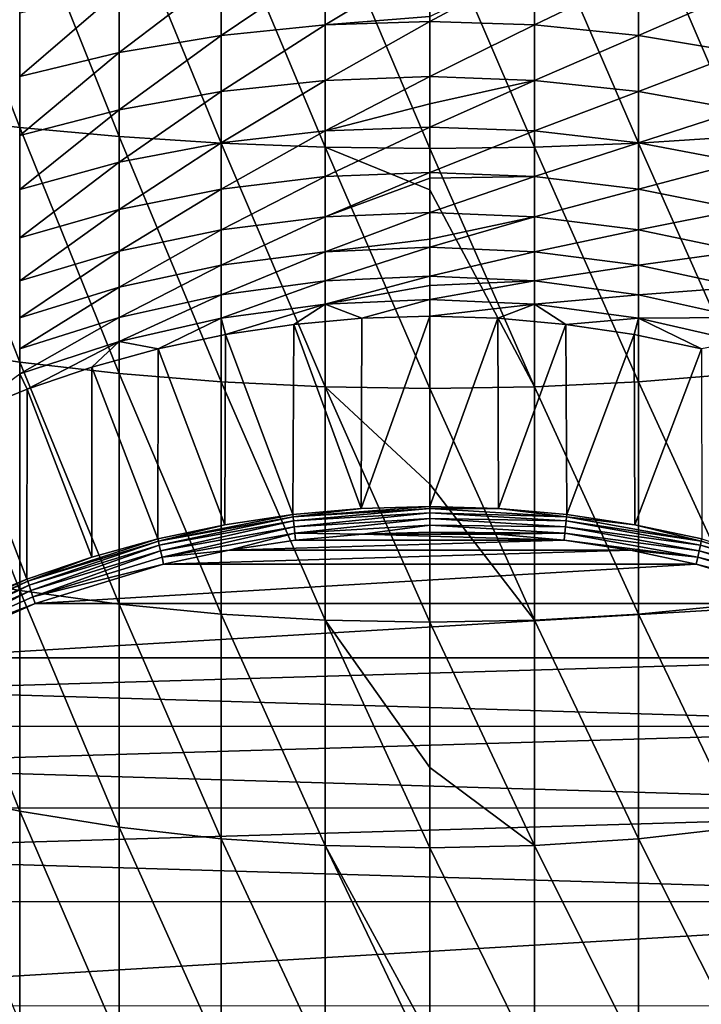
# Model space of a CAD drawing. Header units: metres. Extents: x -25 to 70, y -235 to 25.
# Tile 7 of 89: x -5.51 to 3.65, y -211.61 to -198.4. Entities that reach past the tile are written whole.
import ezdxf

# ---------------------------------------------------------------- set-up
doc = ezdxf.new("R2010")
doc.units = ezdxf.units.M
doc.layers.add('solid_10481012', color=7, linetype='CONTINUOUS')

msp = doc.modelspace()

# ---------------------------------------------------------------- linework, layer by layer
at = {"layer": 'solid_10481012'}
for points in [[(-5.508961, -199.843552, 358.175507), (-5.508951, -196.626053, 358.953369), (-6.797469, -196.513153, 358.395782)], [(-6.79746, -199.68927, 357.62793), (-5.508961, -199.843552, 358.175507), (-6.797469, -196.513153, 358.395782)], [(-5.508961, -199.843552, 358.175507), (-4.173346, -199.964905, 358.606171), (-5.508951, -196.626053, 358.953369)], [(-4.173346, -199.964905, 358.606171), (-4.173345, -196.714859, 359.391968), (-5.508951, -196.626053, 358.953369)], [(-4.173346, -199.964905, 358.606171), (-2.802148, -200.052353, 358.916595), (-4.173345, -196.714859, 359.391968)], [(-2.802148, -200.052353, 358.916595), (-2.802157, -196.778854, 359.708069), (-4.173345, -196.714859, 359.391968)], [(-1.407055, -200.105164, 359.104034), (-1.407063, -196.81749, 359.898865), (-2.802157, -196.778854, 359.708069)], [(-2.802148, -200.052353, 358.916595), (-1.407055, -200.105164, 359.104034), (-2.802157, -196.778854, 359.708069)], [(-1.407063, -196.81749, 359.898865), (0, -200.122864, 359.16684), (0, -196.830429, 359.962799)], [(-1.407055, -200.105164, 359.104034), (0, -200.122864, 359.16684), (-1.407063, -196.81749, 359.898865)], [(1.407055, -200.105164, 359.104034), (1.407063, -196.81749, 359.898865), (0, -196.830429, 359.962799)], [(0, -200.122864, 359.16684), (1.407055, -200.105164, 359.104034), (0, -196.830429, 359.962799)], [(1.407055, -200.105164, 359.104034), (2.802148, -200.052353, 358.916595), (1.407063, -196.81749, 359.898865)], [(2.802148, -200.052353, 358.916595), (2.802157, -196.778854, 359.708069), (1.407063, -196.81749, 359.898865)], [(2.802148, -200.052353, 358.916595), (4.173346, -199.964905, 358.606171), (2.802157, -196.778854, 359.708069)], [(4.173346, -199.964905, 358.606171), (4.173345, -196.714859, 359.391968), (2.802157, -196.778854, 359.708069)], [(-1.406984, -198.466293, 325.947906), (-1.406994, -197.663406, 326.713013), (0, -197.62001, 326.66391)], [(-1.406984, -198.466293, 325.947906), (0, -197.62001, 326.66391), (0, -198.350647, 325.97226)], [(-2.802068, -198.606125, 326.084045), (-2.802079, -197.792618, 326.859161), (-1.406994, -197.663406, 326.713013)], [(-1.406984, -198.466293, 325.947906), (-2.802068, -198.606125, 326.084045), (-1.406994, -197.663406, 326.713013)], [(0, -198.419327, 325.902191), (0, -198.350647, 325.97226), (1.406994, -197.663406, 326.713013)], [(1.406984, -198.466293, 325.947906), (0, -198.419327, 325.902191), (1.406994, -197.663406, 326.713013)], [(1.406984, -198.466293, 325.947906), (1.406994, -197.663406, 326.713013), (2.802079, -197.792618, 326.859161)], [(-4.17336, -198.837128, 326.30896), (-4.173358, -198.006149, 327.100739), (-2.802079, -197.792618, 326.859161)], [(-2.802068, -198.606125, 326.084045), (-4.17336, -198.837128, 326.30896), (-2.802079, -197.792618, 326.859161)], [(2.802068, -198.606125, 326.084045), (1.406984, -198.466293, 325.947906), (2.802079, -197.792618, 326.859161)], [(2.802068, -198.606125, 326.084045), (2.802079, -197.792618, 326.859161), (4.173358, -198.006149, 327.100739)], [(-5.509047, -199.157394, 326.620789), (-5.509034, -198.302246, 327.435699), (-4.173358, -198.006149, 327.100739)], [(-4.17336, -198.837128, 326.30896), (-5.509047, -199.157394, 326.620789), (-4.173358, -198.006149, 327.100739)], [(4.17336, -198.837128, 326.30896), (2.802068, -198.606125, 326.084045), (4.173358, -198.006149, 327.100739)], [(-1.406984, -198.466293, 325.947906), (0, -198.350647, 325.97226), (0, -198.419327, 325.902191)], [(-1.406974, -199.209717, 325.124908), (-1.406984, -198.466293, 325.947906), (0, -198.419327, 325.902191)], [(-1.406974, -199.209717, 325.124908), (0, -198.419327, 325.902191), (0, -199.159409, 325.082794)], [(0, -199.159409, 325.082794), (0, -198.419327, 325.902191), (1.406984, -198.466293, 325.947906)], [(-2.802057, -199.359375, 325.250244), (-2.802068, -198.606125, 326.084045), (-1.406984, -198.466293, 325.947906)], [(-1.406974, -199.209717, 325.124908), (-2.802057, -199.359375, 325.250244), (-1.406984, -198.466293, 325.947906)], [(1.406974, -199.209717, 325.124908), (0, -199.159409, 325.082794), (1.406984, -198.466293, 325.947906)], [(1.406974, -199.209717, 325.124908), (1.406984, -198.466293, 325.947906), (2.802068, -198.606125, 326.084045)], [(-4.173362, -199.606537, 325.457245), (-4.17336, -198.837128, 326.30896), (-2.802068, -198.606125, 326.084045)], [(-2.802057, -199.359375, 325.250244), (-4.173362, -199.606537, 325.457245), (-2.802068, -198.606125, 326.084045)], [(2.802057, -199.359375, 325.250244), (1.406974, -199.209717, 325.124908), (2.802068, -198.606125, 326.084045)], [(2.802057, -199.359375, 325.250244), (2.802068, -198.606125, 326.084045), (4.17336, -198.837128, 326.30896)], [(-5.509058, -199.949203, 325.744202), (-5.509047, -199.157394, 326.620789), (-4.17336, -198.837128, 326.30896)], [(-4.173362, -199.606537, 325.457245), (-5.509058, -199.949203, 325.744202), (-4.17336, -198.837128, 326.30896)], [(4.173362, -199.606537, 325.457245), (2.802057, -199.359375, 325.250244), (4.17336, -198.837128, 326.30896)], [(-2.802047, -200.048141, 324.362427), (-2.802057, -199.359375, 325.250244), (-1.406974, -199.209717, 325.124908)], [(-1.406965, -199.889481, 324.248596), (-2.802047, -200.048141, 324.362427), (-1.406974, -199.209717, 325.124908)], [(-1.406965, -199.889481, 324.248596), (-1.406974, -199.209717, 325.124908), (0, -199.159409, 325.082794)], [(-1.406965, -199.889481, 324.248596), (0, -199.159409, 325.082794), (0, -199.522797, 324.631134)], [(0, -199.522797, 324.631134), (0, -199.159409, 325.082794), (1.406974, -199.209717, 325.124908)], [(0, -199.836136, 324.210358), (0, -199.522797, 324.631134), (1.406974, -199.209717, 325.124908)], [(1.406965, -199.889481, 324.248596), (0, -199.836136, 324.210358), (1.406974, -199.209717, 325.124908)], [(1.406965, -199.889481, 324.248596), (1.406974, -199.209717, 325.124908), (2.802057, -199.359375, 325.250244)], [(-4.173364, -200.310089, 324.550323), (-4.173362, -199.606537, 325.457245), (-2.802057, -199.359375, 325.250244)], [(-2.802047, -200.048141, 324.362427), (-4.173364, -200.310089, 324.550323), (-2.802057, -199.359375, 325.250244)], [(2.802047, -200.048141, 324.362427), (1.406965, -199.889481, 324.248596), (2.802057, -199.359375, 325.250244)], [(2.802047, -200.048141, 324.362427), (2.802057, -199.359375, 325.250244), (4.173362, -199.606537, 325.457245)], [(-5.509069, -200.673218, 324.810822), (-5.509058, -199.949203, 325.744202), (-4.173362, -199.606537, 325.457245)], [(-4.173364, -200.310089, 324.550323), (-5.509069, -200.673218, 324.810822), (-4.173362, -199.606537, 325.457245)], [(-1.406965, -199.889481, 324.248596), (0, -199.522797, 324.631134), (0, -199.836136, 324.210358)], [(4.173364, -200.310089, 324.550323), (2.802047, -200.048141, 324.362427), (4.173362, -199.606537, 325.457245)], [(-5.508972, -202.993835, 357.159149), (-5.508961, -199.843552, 358.175507), (-6.79746, -199.68927, 357.62793)], [(-6.797451, -202.799026, 356.624634), (-5.508972, -202.993835, 357.159149), (-6.79746, -199.68927, 357.62793)], [(-5.508972, -202.993835, 357.159149), (-4.173348, -203.147049, 357.579468), (-5.508961, -199.843552, 358.175507)], [(-4.173348, -203.147049, 357.579468), (-4.173346, -199.964905, 358.606171), (-5.508961, -199.843552, 358.175507)], [(-1.406957, -200.501785, 323.323914), (-1.406965, -199.889481, 324.248596), (0, -199.836136, 324.210358)], [(-1.406957, -200.501785, 323.323914), (0, -199.836136, 324.210358), (0, -200.445709, 323.289703)], [(0, -200.445709, 323.289703), (0, -199.836136, 324.210358), (1.406965, -199.889481, 324.248596)], [(-4.173348, -203.147049, 357.579468), (-2.802138, -203.257477, 357.882446), (-4.173346, -199.964905, 358.606171)], [(-2.802138, -203.257477, 357.882446), (-2.802148, -200.052353, 358.916595), (-4.173346, -199.964905, 358.606171)], [(-2.802037, -200.668564, 323.425568), (-2.802047, -200.048141, 324.362427), (-1.406965, -199.889481, 324.248596)], [(-1.406957, -200.501785, 323.323914), (-2.802037, -200.668564, 323.425568), (-1.406965, -199.889481, 324.248596)], [(1.406957, -200.501785, 323.323914), (0, -200.445709, 323.289703), (1.406965, -199.889481, 324.248596)], [(1.406957, -200.501785, 323.323914), (1.406965, -199.889481, 324.248596), (2.802047, -200.048141, 324.362427)], [(4.173348, -203.147049, 357.579468), (4.173346, -199.964905, 358.606171), (2.802148, -200.052353, 358.916595)], [(-4.173366, -200.943817, 323.593353), (-4.173364, -200.310089, 324.550323), (-2.802047, -200.048141, 324.362427)], [(-2.802037, -200.668564, 323.425568), (-4.173366, -200.943817, 323.593353), (-2.802047, -200.048141, 324.362427)], [(-1.407045, -203.324173, 358.06546), (-1.407055, -200.105164, 359.104034), (-2.802148, -200.052353, 358.916595)], [(-2.802138, -203.257477, 357.882446), (-1.407045, -203.324173, 358.06546), (-2.802148, -200.052353, 358.916595)], [(-1.407055, -200.105164, 359.104034), (0, -200.680466, 359.005859), (0, -200.122864, 359.16684)], [(-1.407055, -200.105164, 359.104034), (0, -203.346542, 358.126801), (0, -200.680466, 359.005859)], [(-1.407045, -203.324173, 358.06546), (0, -203.346542, 358.126801), (-1.407055, -200.105164, 359.104034)], [(1.407045, -203.324173, 358.06546), (1.407055, -200.105164, 359.104034), (0, -200.122864, 359.16684)], [(0, -200.680466, 359.005859), (1.407045, -203.324173, 358.06546), (0, -200.122864, 359.16684)], [(2.802037, -200.668564, 323.425568), (1.406957, -200.501785, 323.323914), (2.802047, -200.048141, 324.362427)], [(1.407045, -203.324173, 358.06546), (2.802138, -203.257477, 357.882446), (1.407055, -200.105164, 359.104034)], [(2.802138, -203.257477, 357.882446), (2.802148, -200.052353, 358.916595), (1.407055, -200.105164, 359.104034)], [(2.802037, -200.668564, 323.425568), (2.802047, -200.048141, 324.362427), (4.173364, -200.310089, 324.550323)], [(2.802138, -203.257477, 357.882446), (4.173348, -203.147049, 357.579468), (2.802148, -200.052353, 358.916595)], [(-5.509079, -201.325378, 323.825897), (-5.509069, -200.673218, 324.810822), (-4.173364, -200.310089, 324.550323)], [(-4.173366, -200.943817, 323.593353), (-5.509079, -201.325378, 323.825897), (-4.173364, -200.310089, 324.550323)], [(4.173366, -200.943817, 323.593353), (2.802037, -200.668564, 323.425568), (4.173364, -200.310089, 324.550323)], [(-2.80203, -201.217163, 322.444885), (-2.802037, -200.668564, 323.425568), (-1.406957, -200.501785, 323.323914)], [(-1.40695, -201.043213, 322.355988), (-2.80203, -201.217163, 322.444885), (-1.406957, -200.501785, 323.323914)], [(-1.40695, -201.043213, 322.355988), (-1.406957, -200.501785, 323.323914), (0, -200.445709, 323.289703)], [(-1.40695, -201.043213, 322.355988), (0, -200.445709, 323.289703), (0, -200.52475, 323.158508)], [(-1.40695, -201.043213, 322.355988), (0, -200.52475, 323.158508), (0, -200.984695, 322.32605)], [(0, -200.52475, 323.158508), (0, -200.445709, 323.289703), (1.406957, -200.501785, 323.323914)], [(0, -200.984695, 322.32605), (0, -200.52475, 323.158508), (1.406957, -200.501785, 323.323914)], [(1.40695, -201.043213, 322.355988), (0, -200.984695, 322.32605), (1.406957, -200.501785, 323.323914)], [(1.40695, -201.043213, 322.355988), (1.406957, -200.501785, 323.323914), (2.802037, -200.668564, 323.425568)], [(-4.173367, -201.504181, 322.591614), (-4.173366, -200.943817, 323.593353), (-2.802037, -200.668564, 323.425568)], [(-2.80203, -201.217163, 322.444885), (-4.173367, -201.504181, 322.591614), (-2.802037, -200.668564, 323.425568)], [(2.80203, -201.217163, 322.444885), (1.40695, -201.043213, 322.355988), (2.802037, -200.668564, 323.425568)], [(2.80203, -201.217163, 322.444885), (2.802037, -200.668564, 323.425568), (4.173366, -200.943817, 323.593353)], [(0, -200.680466, 359.005859), (0, -203.346542, 358.126801), (1.407045, -203.324173, 358.06546)], [(-5.509088, -201.902023, 322.794952), (-5.509079, -201.325378, 323.825897), (-4.173366, -200.943817, 323.593353)], [(-4.173367, -201.504181, 322.591614), (-5.509088, -201.902023, 322.794952), (-4.173366, -200.943817, 323.593353)], [(-2.802023, -201.690857, 321.425934), (-2.80203, -201.217163, 322.444885), (-1.40695, -201.043213, 322.355988)], [(-1.406944, -201.510712, 321.35025), (-2.802023, -201.690857, 321.425934), (-1.40695, -201.043213, 322.355988)], [(-1.406944, -201.510712, 321.35025), (-1.40695, -201.043213, 322.355988), (0, -200.984695, 322.32605)], [(-1.406944, -201.510712, 321.35025), (0, -200.984695, 322.32605), (0, -201.341904, 321.575836)], [(0, -201.341904, 321.575836), (0, -200.984695, 322.32605), (1.40695, -201.043213, 322.355988)], [(0, -201.450089, 321.324799), (0, -201.341904, 321.575836), (1.40695, -201.043213, 322.355988)], [(1.406944, -201.510712, 321.35025), (0, -201.450089, 321.324799), (1.40695, -201.043213, 322.355988)], [(1.406944, -201.510712, 321.35025), (1.40695, -201.043213, 322.355988), (2.80203, -201.217163, 322.444885)], [(4.173367, -201.504181, 322.591614), (2.80203, -201.217163, 322.444885), (4.173366, -200.943817, 323.593353)], [(-4.173368, -201.988037, 321.550751), (-4.173367, -201.504181, 322.591614), (-2.80203, -201.217163, 322.444885)], [(-2.802023, -201.690857, 321.425934), (-4.173368, -201.988037, 321.550751), (-2.80203, -201.217163, 322.444885)], [(2.802023, -201.690857, 321.425934), (1.406944, -201.510712, 321.35025), (2.80203, -201.217163, 322.444885)], [(2.802023, -201.690857, 321.425934), (2.80203, -201.217163, 322.444885), (4.173367, -201.504181, 322.591614)], [(-1.406944, -201.510712, 321.35025), (0, -201.341904, 321.575836), (0, -201.450089, 321.324799)], [(-1.40694, -201.901642, 320.312378), (-1.406944, -201.510712, 321.35025), (0, -201.450089, 321.324799)], [(-1.40694, -201.901642, 320.312378), (0, -201.450089, 321.324799), (0, -201.839279, 320.291534)], [(0, -201.839279, 320.291534), (0, -201.450089, 321.324799), (1.406944, -201.510712, 321.35025)], [(-5.509095, -202.399948, 321.723755), (-5.509088, -201.902023, 322.794952), (-4.173367, -201.504181, 322.591614)], [(-4.173368, -201.988037, 321.550751), (-5.509095, -202.399948, 321.723755), (-4.173367, -201.504181, 322.591614)], [(-2.802018, -202.086975, 320.374359), (-2.802023, -201.690857, 321.425934), (-1.406944, -201.510712, 321.35025)], [(-1.40694, -201.901642, 320.312378), (-2.802018, -202.086975, 320.374359), (-1.406944, -201.510712, 321.35025)], [(1.40694, -201.901642, 320.312378), (0, -201.839279, 320.291534), (1.406944, -201.510712, 321.35025)], [(1.40694, -201.901642, 320.312378), (1.406944, -201.510712, 321.35025), (2.802023, -201.690857, 321.425934)], [(4.173368, -201.988037, 321.550751), (2.802023, -201.690857, 321.425934), (4.173367, -201.504181, 322.591614)], [(-4.173369, -202.39267, 320.476624), (-4.173368, -201.988037, 321.550751), (-2.802023, -201.690857, 321.425934)], [(-2.802018, -202.086975, 320.374359), (-4.173369, -202.39267, 320.476624), (-2.802023, -201.690857, 321.425934)], [(2.802018, -202.086975, 320.374359), (1.40694, -201.901642, 320.312378), (2.802023, -201.690857, 321.425934)], [(2.802018, -202.086975, 320.374359), (2.802023, -201.690857, 321.425934), (4.173368, -201.988037, 321.550751)], [(-1.406937, -202.213852, 319.248169), (-1.40694, -201.901642, 320.312378), (0, -201.839279, 320.291534)], [(-1.406937, -202.213852, 319.248169), (0, -201.839279, 320.291534), (0, -201.962311, 319.906219)], [(0, -201.962311, 319.906219), (0, -201.839279, 320.291534), (1.40694, -201.901642, 320.312378)], [(-5.5091, -202.81633, 320.618317), (-5.509095, -202.399948, 321.723755), (-4.173368, -201.988037, 321.550751)], [(-4.173369, -202.39267, 320.476624), (-5.5091, -202.81633, 320.618317), (-4.173368, -201.988037, 321.550751)], [(-2.802015, -202.40332, 319.296112), (-2.802018, -202.086975, 320.374359), (-1.40694, -201.901642, 320.312378)], [(-1.406937, -202.213852, 319.248169), (-2.802015, -202.40332, 319.296112), (-1.40694, -201.901642, 320.312378)], [(-1.406937, -202.213852, 319.248169), (0, -201.962311, 319.906219), (0, -202.150085, 319.232025)], [(0, -202.150085, 319.232025), (0, -201.962311, 319.906219), (1.40694, -201.901642, 320.312378)], [(1.406937, -202.213852, 319.248169), (0, -202.150085, 319.232025), (1.40694, -201.901642, 320.312378)], [(1.406937, -202.213852, 319.248169), (1.40694, -201.901642, 320.312378), (2.802018, -202.086975, 320.374359)], [(4.173369, -202.39267, 320.476624), (2.802018, -202.086975, 320.374359), (4.173368, -201.988037, 321.550751)], [(-4.173369, -202.71579, 319.375214), (-4.173369, -202.39267, 320.476624), (-2.802018, -202.086975, 320.374359)], [(-2.802015, -202.40332, 319.296112), (-4.173369, -202.71579, 319.375214), (-2.802018, -202.086975, 320.374359)], [(2.802015, -202.40332, 319.296112), (1.406937, -202.213852, 319.248169), (2.802018, -202.086975, 320.374359)], [(2.802015, -202.40332, 319.296112), (2.802018, -202.086975, 320.374359), (4.173369, -202.39267, 320.476624)], [(-2.743027, -202.623459, 318.217438), (-2.802015, -202.40332, 319.296112), (-1.406937, -202.213852, 319.248169)], [(-1.82847, -202.486343, 318.193268), (-2.743027, -202.623459, 318.217438), (-1.406937, -202.213852, 319.248169)], [(-0.911841, -202.40419, 318.178772), (-1.82847, -202.486343, 318.193268), (-1.406937, -202.213852, 319.248169)], [(-0.911841, -202.40419, 318.178772), (-1.406937, -202.213852, 319.248169), (0, -202.150085, 319.232025)], [(-0.911841, -202.40419, 318.178772), (0, -202.150085, 319.232025), (0, -202.376953, 318.173981)], [(0, -202.376953, 318.173981), (0, -202.150085, 319.232025), (1.406937, -202.213852, 319.248169)], [(0.911841, -202.40419, 318.178772), (0, -202.376953, 318.173981), (1.406937, -202.213852, 319.248169)], [(1.82847, -202.486343, 318.193268), (0.911841, -202.40419, 318.178772), (1.406937, -202.213852, 319.248169)], [(1.82847, -202.486343, 318.193268), (1.406937, -202.213852, 319.248169), (2.802015, -202.40332, 319.296112)], [(-5.509103, -203.148849, 319.484833), (-5.5091, -202.81633, 320.618317), (-4.173369, -202.39267, 320.476624)], [(-4.173369, -202.71579, 319.375214), (-5.509103, -203.148849, 319.484833), (-4.173369, -202.39267, 320.476624)], [(-0.921226, -204.957062, 303.702148), (-0.911841, -202.40419, 318.178772), (0, -202.376953, 318.173981)], [(-0.921226, -204.957062, 303.702148), (0, -202.376953, 318.173981), (0, -204.929581, 303.697296)], [(0, -204.929581, 303.697296), (0, -202.376953, 318.173981), (0.911841, -202.40419, 318.178772)], [(4.173369, -202.71579, 319.375214), (2.802015, -202.40332, 319.296112), (4.173369, -202.39267, 320.476624)], [(-3.648605, -202.814713, 318.25116), (-4.173369, -202.71579, 319.375214), (-2.802015, -202.40332, 319.296112)], [(-2.743027, -202.623459, 318.217438), (-3.648605, -202.814713, 318.25116), (-2.802015, -202.40332, 319.296112)], [(-1.839654, -205.039337, 303.716675), (-2.743027, -202.623459, 318.217438), (-1.82847, -202.486343, 318.193268)], [(-0.921226, -204.957062, 303.702148), (-1.839654, -205.039337, 303.716675), (-1.82847, -202.486343, 318.193268)], [(-0.921226, -204.957062, 303.702148), (-1.82847, -202.486343, 318.193268), (-0.911841, -202.40419, 318.178772)], [(0.921237, -204.957062, 303.702148), (0, -204.929581, 303.697296), (0.911841, -202.40419, 318.178772)], [(0.921237, -204.957062, 303.702148), (0.911841, -202.40419, 318.178772), (1.82847, -202.486343, 318.193268)], [(1.839806, -205.039352, 303.716675), (0.921237, -204.957062, 303.702148), (1.82847, -202.486343, 318.193268)], [(2.743027, -202.623459, 318.217438), (1.82847, -202.486343, 318.193268), (2.802015, -202.40332, 319.296112)], [(1.839806, -205.039352, 303.716675), (1.82847, -202.486343, 318.193268), (2.743027, -202.623459, 318.217438)], [(3.648605, -202.814713, 318.25116), (2.743027, -202.623459, 318.217438), (2.802015, -202.40332, 319.296112)], [(3.648605, -202.814713, 318.25116), (2.802015, -202.40332, 319.296112), (4.173369, -202.71579, 319.375214)], [(-2.75134, -205.176056, 303.740784), (-3.648605, -202.814713, 318.25116), (-2.743027, -202.623459, 318.217438)], [(-1.839654, -205.039337, 303.716675), (-2.75134, -205.176056, 303.740784), (-2.743027, -202.623459, 318.217438)], [(2.751183, -205.176025, 303.740753), (1.839806, -205.039352, 303.716675), (2.743027, -202.623459, 318.217438)], [(2.751183, -205.176025, 303.740753), (2.743027, -202.623459, 318.217438), (3.648605, -202.814713, 318.25116)], [(-5.409656, -203.354095, 318.346283), (-5.509103, -203.148849, 319.484833), (-4.173369, -202.71579, 319.375214)], [(-4.538899, -203.058716, 318.294189), (-5.409656, -203.354095, 318.346283), (-4.173369, -202.71579, 319.375214)], [(-3.648605, -202.814713, 318.25116), (-4.538899, -203.058716, 318.294189), (-4.173369, -202.71579, 319.375214)], [(-5.508984, -206.059265, 355.909943), (-5.508972, -202.993835, 357.159149), (-6.797451, -202.799026, 356.624634)], [(-6.797441, -205.825027, 355.391541), (-5.508984, -206.059265, 355.909943), (-6.797451, -202.799026, 356.624634)], [(-3.652653, -205.36676, 303.774384), (-4.538899, -203.058716, 318.294189), (-3.648605, -202.814713, 318.25116)], [(-2.75134, -205.176056, 303.740784), (-3.652653, -205.36676, 303.774384), (-3.648605, -202.814713, 318.25116)], [(3.651933, -205.366592, 303.774353), (2.751183, -205.176025, 303.740753), (3.648605, -202.814713, 318.25116)], [(-5.508984, -206.059265, 355.909943), (-4.17335, -206.243469, 356.317596), (-5.508972, -202.993835, 357.159149)], [(-4.17335, -206.243469, 356.317596), (-4.173348, -203.147049, 357.579468), (-5.508972, -202.993835, 357.159149)], [(-5.409656, -203.354095, 318.346283), (-6.257815, -203.699738, 318.407227), (-5.509103, -203.148849, 319.484833)], [(-4.540333, -205.610733, 303.817413), (-5.409656, -203.354095, 318.346283), (-4.538899, -203.058716, 318.294189)], [(-3.652653, -205.36676, 303.774384), (-4.540333, -205.610733, 303.817413), (-4.538899, -203.058716, 318.294189)], [(-4.17335, -206.243469, 356.317596), (-2.802127, -206.376251, 356.61145), (-4.173348, -203.147049, 357.579468)], [(-2.802127, -206.376251, 356.61145), (-2.802138, -203.257477, 357.882446), (-4.173348, -203.147049, 357.579468)], [(4.17335, -206.243469, 356.317596), (4.173348, -203.147049, 357.579468), (2.802138, -203.257477, 357.882446)], [(-1.407036, -206.456482, 356.789032), (-1.407045, -203.324173, 358.06546), (-2.802138, -203.257477, 357.882446)], [(-2.802127, -206.376251, 356.61145), (-1.407036, -206.456482, 356.789032), (-2.802138, -203.257477, 357.882446)], [(2.802127, -206.376251, 356.61145), (2.802138, -203.257477, 357.882446), (1.407045, -203.324173, 358.06546)], [(2.802127, -206.376251, 356.61145), (4.17335, -206.243469, 356.317596), (2.802138, -203.257477, 357.882446)], [(-5.411255, -205.906906, 303.869629), (-6.257815, -203.699738, 318.407227), (-5.409656, -203.354095, 318.346283)], [(-4.540333, -205.610733, 303.817413), (-5.411255, -205.906906, 303.869629), (-5.409656, -203.354095, 318.346283)], [(-1.407045, -203.324173, 358.06546), (0, -204.629562, 357.636993), (0, -203.346542, 358.126801)], [(-1.407045, -203.324173, 358.06546), (0, -206.483383, 356.848572), (0, -204.629562, 357.636993)], [(-1.407036, -206.456482, 356.789032), (0, -206.483383, 356.848572), (-1.407045, -203.324173, 358.06546)], [(1.407036, -206.456482, 356.789032), (1.407045, -203.324173, 358.06546), (0, -203.346542, 358.126801)], [(0, -204.629562, 357.636993), (1.407036, -206.456482, 356.789032), (0, -203.346542, 358.126801)], [(1.407036, -206.456482, 356.789032), (2.802127, -206.376251, 356.61145), (1.407045, -203.324173, 358.06546)], [(-5.411255, -205.906906, 303.869629), (-6.262378, -206.254288, 303.930878), (-6.257815, -203.699738, 318.407227)], [(0, -204.629562, 357.636993), (0, -206.483383, 356.848572), (1.407036, -206.456482, 356.789032)], [(-1.835143, -205.069321, 303.628082), (-1.839654, -205.039337, 303.716675), (-0.921226, -204.957062, 303.702148)], [(-1.835143, -205.069321, 303.628082), (-0.921226, -204.957062, 303.702148), (0, -204.929581, 303.697296)], [(-1.835143, -205.069321, 303.628082), (0, -204.929581, 303.697296), (0, -204.960007, 303.608826)], [(-1.835143, -205.069321, 303.628082), (0, -204.960007, 303.608826), (-1.830014, -205.125504, 303.552948)], [(-1.830014, -205.125504, 303.552948), (0, -204.960007, 303.608826), (0, -205.016495, 303.533722)], [(-1.830014, -205.125504, 303.552948), (0, -205.016495, 303.533722), (-1.822018, -205.201965, 303.498932)], [(-1.822018, -205.201965, 303.498932), (0, -205.016495, 303.533722), (0, -205.09343, 303.479797)], [(0, -204.960007, 303.608826), (0, -204.929581, 303.697296), (0.921237, -204.957062, 303.702148)], [(0, -204.960007, 303.608826), (0.921237, -204.957062, 303.702148), (1.835139, -205.069321, 303.628082)], [(0, -204.960007, 303.608826), (1.835139, -205.069321, 303.628082), (0, -205.016495, 303.533722)], [(0, -205.016495, 303.533722), (1.83001, -205.125488, 303.552948), (0, -205.09343, 303.479797)], [(1.835139, -205.069321, 303.628082), (1.83001, -205.125488, 303.552948), (0, -205.016495, 303.533722)], [(1.835139, -205.069321, 303.628082), (0.921237, -204.957062, 303.702148), (1.839806, -205.039352, 303.716675)], [(-3.643547, -205.395462, 303.685608), (-2.75134, -205.176056, 303.740784), (-1.839654, -205.039337, 303.716675)], [(-3.643547, -205.395462, 303.685608), (-1.839654, -205.039337, 303.716675), (-1.835143, -205.069321, 303.628082)], [(-3.643547, -205.395462, 303.685608), (-1.835143, -205.069321, 303.628082), (-3.633362, -205.450729, 303.610291)], [(-1.835143, -205.069321, 303.628082), (-1.830014, -205.125504, 303.552948), (-3.633362, -205.450729, 303.610291)], [(-3.633362, -205.450729, 303.610291), (-1.830014, -205.125504, 303.552948), (-3.617481, -205.525757, 303.55603)], [(-1.830014, -205.125504, 303.552948), (-1.822018, -205.201965, 303.498932), (-3.617481, -205.525757, 303.55603)], [(-1.822018, -205.201965, 303.498932), (0, -205.09343, 303.479797), (-1.811938, -205.291214, 303.471344)], [(-1.811938, -205.291214, 303.471344), (0, -205.09343, 303.479797), (0, -205.183273, 303.452332)], [(0, -205.09343, 303.479797), (1.822012, -205.20195, 303.498932), (0, -205.183273, 303.452332)], [(1.83001, -205.125488, 303.552948), (1.822012, -205.20195, 303.498932), (0, -205.09343, 303.479797)], [(1.83001, -205.125488, 303.552948), (3.633923, -205.450867, 303.610321), (1.822012, -205.20195, 303.498932)], [(1.835139, -205.069321, 303.628082), (3.644107, -205.395599, 303.685608), (1.83001, -205.125488, 303.552948)], [(3.644107, -205.395599, 303.685608), (3.633923, -205.450867, 303.610321), (1.83001, -205.125488, 303.552948)], [(1.835139, -205.069321, 303.628082), (1.839806, -205.039352, 303.716675), (2.751183, -205.176025, 303.740753)], [(1.835139, -205.069321, 303.628082), (2.751183, -205.176025, 303.740753), (3.644107, -205.395599, 303.685608)], [(-3.643547, -205.395462, 303.685608), (-3.652653, -205.36676, 303.774384), (-2.75134, -205.176056, 303.740784)], [(-3.617481, -205.525757, 303.55603), (-1.822018, -205.201965, 303.498932), (-3.597461, -205.61322, 303.528137)], [(-1.822018, -205.201965, 303.498932), (-1.811938, -205.291214, 303.471344), (-3.597461, -205.61322, 303.528137)], [(-3.597461, -205.61322, 303.528137), (-1.811938, -205.291214, 303.471344), (-2.695057, -205.518387, 303.49649)], [(-1.811938, -205.291214, 303.471344), (-1.802223, -205.384567, 303.4729), (-2.695057, -205.518387, 303.49649)], [(-1.811938, -205.291214, 303.471344), (0, -205.183273, 303.452332), (-0.902613, -205.304047, 303.45871)], [(-1.811938, -205.291214, 303.471344), (-0.902613, -205.304047, 303.45871), (-1.802223, -205.384567, 303.4729)], [(0, -205.183273, 303.452332), (0, -205.27713, 303.453949), (-0.902613, -205.304047, 303.45871)], [(-0.902613, -205.304047, 303.45871), (0, -205.27713, 303.453949), (0.902917, -205.304062, 303.45871)], [(0, -205.183273, 303.452332), (1.811931, -205.291199, 303.471344), (0, -205.27713, 303.453949)], [(1.822012, -205.20195, 303.498932), (1.811931, -205.291199, 303.471344), (0, -205.183273, 303.452332)], [(1.811931, -205.291199, 303.471344), (0.902917, -205.304062, 303.45871), (0, -205.27713, 303.453949)], [(1.811931, -205.291199, 303.471344), (1.802666, -205.384613, 303.4729), (0.902917, -205.304062, 303.45871)], [(1.811931, -205.291199, 303.471344), (3.59803, -205.613373, 303.528168), (1.802666, -205.384613, 303.4729)], [(1.822012, -205.20195, 303.498932), (3.618046, -205.525909, 303.556061), (1.811931, -205.291199, 303.471344)], [(3.618046, -205.525909, 303.556061), (3.59803, -205.613373, 303.528168), (1.811931, -205.291199, 303.471344)], [(3.633923, -205.450867, 303.610321), (3.618046, -205.525909, 303.556061), (1.822012, -205.20195, 303.498932)], [(3.644107, -205.395599, 303.685608), (2.751183, -205.176025, 303.740753), (3.651933, -205.366592, 303.774353)], [(-5.398538, -205.933563, 303.780487), (-4.540333, -205.610733, 303.817413), (-3.652653, -205.36676, 303.774384)], [(-5.398538, -205.933563, 303.780487), (-3.652653, -205.36676, 303.774384), (-3.643547, -205.395462, 303.685608)], [(-5.398538, -205.933563, 303.780487), (-3.643547, -205.395462, 303.685608), (-5.383447, -205.98732, 303.704926)], [(-3.643547, -205.395462, 303.685608), (-3.633362, -205.450729, 303.610291), (-5.383447, -205.98732, 303.704926)], [(-2.695057, -205.518387, 303.49649), (-1.802223, -205.384567, 303.4729), (1.802666, -205.384613, 303.4729)], [(-2.695057, -205.518387, 303.49649), (1.802666, -205.384613, 303.4729), (2.695741, -205.518509, 303.496521)], [(-1.802223, -205.384567, 303.4729), (-0.902613, -205.304047, 303.45871), (1.802666, -205.384613, 303.4729)], [(-0.902613, -205.304047, 303.45871), (0.902917, -205.304062, 303.45871), (1.802666, -205.384613, 303.4729)], [(3.59803, -205.613373, 303.528168), (2.695741, -205.518509, 303.496521), (1.802666, -205.384613, 303.4729)], [(3.644107, -205.395599, 303.685608), (5.400146, -205.93425, 303.780609), (3.633923, -205.450867, 303.610321)], [(3.644107, -205.395599, 303.685608), (3.651933, -205.366592, 303.774353), (5.400146, -205.93425, 303.780609)], [(-5.383447, -205.98732, 303.704926), (-3.633362, -205.450729, 303.610291), (-5.359915, -206.060013, 303.650238)], [(-3.633362, -205.450729, 303.610291), (-3.617481, -205.525757, 303.55603), (-5.359915, -206.060013, 303.650238)], [(-5.359915, -206.060013, 303.650238), (-3.617481, -205.525757, 303.55603), (-5.330253, -206.144516, 303.621826)], [(-3.617481, -205.525757, 303.55603), (-3.597461, -205.61322, 303.528137), (-5.330253, -206.144516, 303.621826)], [(-3.597461, -205.61322, 303.528137), (-2.695057, -205.518387, 303.49649), (-3.577731, -205.705002, 303.529419)], [(-3.577731, -205.705002, 303.529419), (-2.695057, -205.518387, 303.49649), (2.695741, -205.518509, 303.496521)], [(-3.577731, -205.705002, 303.529419), (2.695741, -205.518509, 303.496521), (3.578767, -205.705261, 303.529449)], [(3.59803, -205.613373, 303.528168), (3.578767, -205.705261, 303.529449), (2.695741, -205.518509, 303.496521)], [(3.618046, -205.525909, 303.556061), (5.361513, -206.060699, 303.65036), (3.59803, -205.613373, 303.528168)], [(3.633923, -205.450867, 303.610321), (5.38505, -205.988007, 303.705048), (3.618046, -205.525909, 303.556061)], [(5.38505, -205.988007, 303.705048), (5.361513, -206.060699, 303.65036), (3.618046, -205.525909, 303.556061)], [(5.400146, -205.93425, 303.780609), (5.38505, -205.988007, 303.705048), (3.633923, -205.450867, 303.610321)], [(-5.398538, -205.933563, 303.780487), (-5.411255, -205.906906, 303.869629), (-4.540333, -205.610733, 303.817413)], [(-5.330253, -206.144516, 303.621826), (-3.597461, -205.61322, 303.528137), (-3.577731, -205.705002, 303.529419)], [(3.59803, -205.613373, 303.528168), (5.331842, -206.145187, 303.621948), (3.578767, -205.705261, 303.529449)], [(5.361513, -206.060699, 303.65036), (5.331842, -206.145187, 303.621948), (3.59803, -205.613373, 303.528168)], [(-5.508996, -209.022675, 354.434967), (-5.508984, -206.059265, 355.909943), (-6.797441, -205.825027, 355.391541)], [(-6.79743, -208.75032, 353.935547), (-5.508996, -209.022675, 354.434967), (-6.797441, -205.825027, 355.391541)], [(-5.330253, -206.144516, 303.621826), (-3.577731, -205.705002, 303.529419), (-5.300512, -206.233597, 303.62262)], [(-5.300512, -206.233597, 303.62262), (-3.577731, -205.705002, 303.529419), (3.578767, -205.705261, 303.529449)], [(-5.300512, -206.233597, 303.62262), (3.578767, -205.705261, 303.529449), (5.302588, -206.234451, 303.622772)], [(5.331842, -206.145187, 303.621948), (5.302588, -206.234451, 303.622772), (3.578767, -205.705261, 303.529449)], [(-7.075035, -206.67598, 303.911377), (-6.262378, -206.254288, 303.930878), (-5.411255, -205.906906, 303.869629)], [(-7.075035, -206.67598, 303.911377), (-5.411255, -205.906906, 303.869629), (-5.398538, -205.933563, 303.780487)], [(-7.075035, -206.67598, 303.911377), (-5.398538, -205.933563, 303.780487), (-7.05526, -206.727661, 303.835449)], [(-5.398538, -205.933563, 303.780487), (-5.383447, -205.98732, 303.704926), (-7.05526, -206.727661, 303.835449)], [(-7.05526, -206.727661, 303.835449), (-5.383447, -205.98732, 303.704926), (-7.024426, -206.797119, 303.780212)], [(-5.383447, -205.98732, 303.704926), (-5.359915, -206.060013, 303.650238), (-7.024426, -206.797119, 303.780212)], [(-7.024426, -206.797119, 303.780212), (-5.359915, -206.060013, 303.650238), (-6.985559, -206.877548, 303.751068)], [(-5.359915, -206.060013, 303.650238), (-5.330253, -206.144516, 303.621826), (-6.985559, -206.877548, 303.751068)], [(-5.508996, -209.022675, 354.434967), (-4.173352, -209.236816, 354.827637), (-5.508984, -206.059265, 355.909943)], [(-4.173352, -209.236816, 354.827637), (-4.17335, -206.243469, 356.317596), (-5.508984, -206.059265, 355.909943)], [(-6.985559, -206.877548, 303.751068), (-5.330253, -206.144516, 303.621826), (-5.300512, -206.233597, 303.62262)], [(-6.985559, -206.877548, 303.751068), (-5.300512, -206.233597, 303.62262), (-6.945498, -206.962494, 303.751129)], [(-6.945498, -206.962494, 303.751129), (-5.300512, -206.233597, 303.62262), (5.302588, -206.234451, 303.622772)], [(-6.945498, -206.962494, 303.751129), (5.302588, -206.234451, 303.622772), (6.94916, -206.964447, 303.751495)], [(-4.173352, -209.236816, 354.827637), (-2.802115, -209.39119, 355.110718), (-4.17335, -206.243469, 356.317596)], [(-2.802115, -209.39119, 355.110718), (-2.802127, -206.376251, 356.61145), (-4.17335, -206.243469, 356.317596)], [(4.173352, -209.236816, 354.827637), (4.17335, -206.243469, 356.317596), (2.802127, -206.376251, 356.61145)], [(-1.407026, -209.484512, 355.28183), (-1.407036, -206.456482, 356.789032), (-2.802127, -206.376251, 356.61145)], [(-2.802115, -209.39119, 355.110718), (-1.407026, -209.484512, 355.28183), (-2.802127, -206.376251, 356.61145)], [(-1.407036, -206.456482, 356.789032), (0, -208.435501, 355.909607), (0, -206.483383, 356.848572)], [(-1.407036, -206.456482, 356.789032), (0, -209.515808, 355.339233), (0, -208.435501, 355.909607)], [(-1.407026, -209.484512, 355.28183), (0, -209.515808, 355.339233), (-1.407036, -206.456482, 356.789032)], [(1.407026, -209.484512, 355.28183), (1.407036, -206.456482, 356.789032), (0, -206.483383, 356.848572)], [(0, -208.435501, 355.909607), (1.407026, -209.484512, 355.28183), (0, -206.483383, 356.848572)], [(1.407026, -209.484512, 355.28183), (2.802115, -209.39119, 355.110718), (1.407036, -206.456482, 356.789032)], [(2.802115, -209.39119, 355.110718), (2.802127, -206.376251, 356.61145), (1.407036, -206.456482, 356.789032)], [(2.802115, -209.39119, 355.110718), (4.173352, -209.236816, 354.827637), (2.802127, -206.376251, 356.61145)], [(-7.731778, -207.399078, 303.828125), (-6.945498, -206.962494, 303.751129), (6.94916, -206.964447, 303.751495)], [(-7.731778, -207.399078, 303.828125), (6.94916, -206.964447, 303.751495), (8.494021, -207.884491, 303.913696)], [(-8.490589, -207.88208, 303.9133), (-7.731778, -207.399078, 303.828125), (8.494021, -207.884491, 303.913696)], [(-9.218394, -208.409302, 304.006256), (-8.490589, -207.88208, 303.9133), (8.494021, -207.884491, 303.913696)], [(-9.218394, -208.409302, 304.006256), (8.494021, -207.884491, 303.913696), (9.91493, -208.980972, 304.107056)], [(-9.912396, -208.978729, 304.106659), (-9.218394, -208.409302, 304.006256), (9.91493, -208.980972, 304.107056)], [(0, -208.435501, 355.909607), (0, -209.515808, 355.339233), (1.407026, -209.484512, 355.28183)], [(-5.509009, -211.867416, 352.742432), (-5.508996, -209.022675, 354.434967), (-6.79743, -208.75032, 353.935547)], [(-10.57022, -209.588455, 304.214172), (-9.912396, -208.978729, 304.106659), (9.91493, -208.980972, 304.107056)], [(-10.57022, -209.588455, 304.214172), (9.91493, -208.980972, 304.107056), (11.191247, -210.238327, 304.328766)], [(-5.509009, -211.867416, 352.742432), (-4.173354, -212.110306, 353.11792), (-5.508996, -209.022675, 354.434967)], [(-4.173354, -212.110306, 353.11792), (-4.173352, -209.236816, 354.827637), (-5.508996, -209.022675, 354.434967)], [(-4.173354, -212.110306, 353.11792), (-2.802103, -212.285431, 353.388672), (-4.173352, -209.236816, 354.827637)], [(-2.802103, -212.285431, 353.388672), (-2.802115, -209.39119, 355.110718), (-4.173352, -209.236816, 354.827637)], [(4.173354, -212.110306, 353.11792), (4.173352, -209.236816, 354.827637), (2.802115, -209.39119, 355.110718)], [(-1.407015, -212.391312, 353.552368), (-1.407026, -209.484512, 355.28183), (-2.802115, -209.39119, 355.110718)], [(-2.802103, -212.285431, 353.388672), (-1.407015, -212.391312, 353.552368), (-2.802115, -209.39119, 355.110718)], [(2.802103, -212.285431, 353.388672), (2.802115, -209.39119, 355.110718), (1.407026, -209.484512, 355.28183)], [(2.802103, -212.285431, 353.388672), (4.173354, -212.110306, 353.11792), (2.802115, -209.39119, 355.110718)], [(-1.407026, -209.484512, 355.28183), (0, -212.065826, 353.838409), (0, -209.515808, 355.339233)], [(-1.407026, -209.484512, 355.28183), (0, -212.426849, 353.6073), (0, -212.065826, 353.838409)], [(-1.407015, -212.391312, 353.552368), (0, -212.426849, 353.6073), (-1.407026, -209.484512, 355.28183)], [(1.407015, -212.391312, 353.552368), (1.407026, -209.484512, 355.28183), (0, -209.515808, 355.339233)], [(0, -212.065826, 353.838409), (1.407015, -212.391312, 353.552368), (0, -209.515808, 355.339233)], [(1.407015, -212.391312, 353.552368), (2.802103, -212.285431, 353.388672), (1.407026, -209.484512, 355.28183)], [(-11.189336, -210.235977, 304.328339), (-10.57022, -209.588455, 304.214172), (11.191247, -210.238327, 304.328766)], [(-12.302999, -211.635712, 304.575165), (-11.189336, -210.235977, 304.328339), (11.191247, -210.238327, 304.328766)], [(-12.302999, -211.635712, 304.575165), (11.191247, -210.238327, 304.328766), (12.304506, -211.637863, 304.575531)]]:
    msp.add_3dface(points, dxfattribs=at)

doc.saveas('drawing.dxf')
